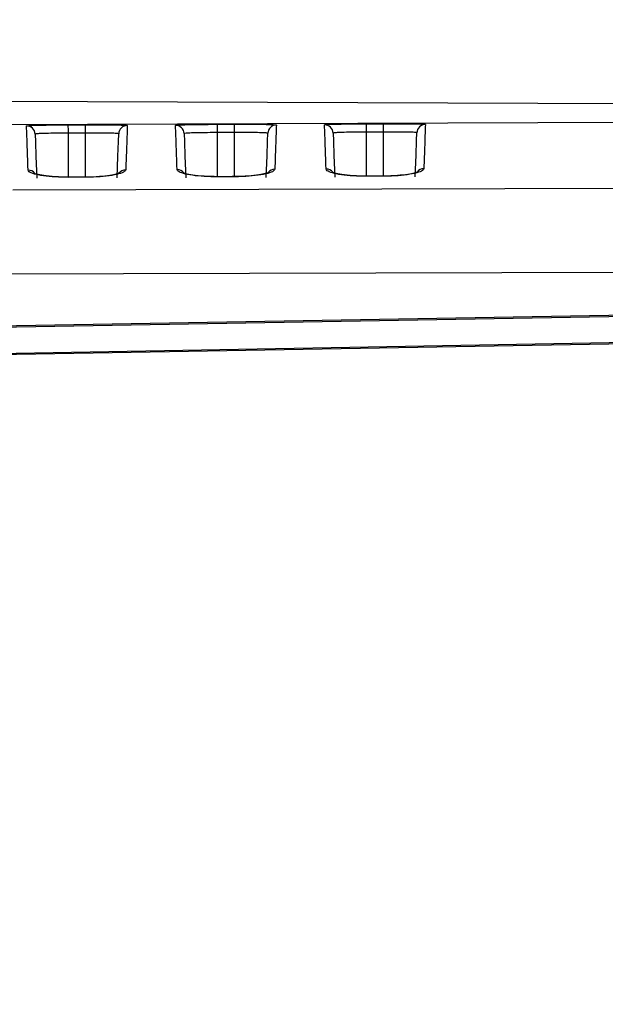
# Model space of a CAD drawing. Header units: millimetres. Extents: x -8 to 420, y 0 to 297.
# Tile 29 of 77: x 126 to 136, y 203 to 220. Entities that reach past the tile are written whole.
import ezdxf

# ---------------------------------------------------------------- set-up
doc = ezdxf.new("R2010")
doc.units = ezdxf.units.MM
doc.layers.add('10', color=7, linetype='Continuous')
doc.layers.add('SLD-0', color=7, linetype='Continuous')
doc.styles.add('SLDTEXTSTYLE2', font='TXT', dxfattribs={"width": 0.7})
doc.dimstyles.new('SLDDIMSTYLE2', dxfattribs={"dimtxt": 2.645833, "dimasz": 2.5, "dimexe": 0, "dimexo": 0.0625, "dimgap": 0.661458, "dimtad": 2, "dimlfac": 2, "dimrnd": 1e-09, "dimzin": 12, "dimdsep": 46, "dimtxsty": 'SLDTEXTSTYLE2', "dimblk1": 'NONE', "dimblk2": 'NONE', "dimsah": 1, "dimcen": 0.09, "dimadec": 0, "dimazin": 3, "dimtfac": 1, "dimtofl": 0, "dimtmove": 0, "dimatfit": 3, "dimldrblk": 'NONE', "dimfxl": 1, "dimfrac": 2, "dimtolj": 1, "dimtzin": 12, "dimarcsym": 0})
doc.dimstyles.new('SLDDIMSTYLE3', dxfattribs={"dimtxt": 2.645833, "dimasz": 2.5, "dimexe": 0, "dimexo": 0.0625, "dimgap": 0.661458, "dimtad": 2, "dimdec": 0, "dimlfac": 2, "dimrnd": 1e-09, "dimzin": 12, "dimdsep": 46, "dimtxsty": 'SLDTEXTSTYLE2', "dimblk1": 'NONE', "dimblk2": 'NONE', "dimsah": 1, "dimcen": 0.09, "dimadec": 0, "dimazin": 3, "dimtfac": 1, "dimtofl": 0, "dimtmove": 0, "dimatfit": 3, "dimldrblk": 'NONE', "dimfxl": 1, "dimfrac": 2, "dimtolj": 1, "dimtzin": 12, "dimarcsym": 0})

# ---------------------------------------------------------------- blocks, each defined once
blk = doc.blocks.new('_D_3')
at = {"layer": '10'}
for p, q in [((183.859, 218.383), (86.353, 218.724)), ((88.079, 140.29), (88.353, 218.717)), ((183.859, 139.956), (86.079, 140.297))]:
    blk.add_line(p, q, dxfattribs=at)
for points in [[(88.353, 218.717), (88.044, 216.218), (88.644, 216.216)], [(88.079, 140.29), (88.387, 142.789), (87.787, 142.791)]]:
    blk.add_solid(points, dxfattribs=at)
at = {"layer": '10', "insert": (84.797, 177.186), "char_height": 2.6458, "attachment_point": 1, "rotation": 89.8, "style": 'SLDTEXTSTYLE2'}
blk.add_mtext('156.85', dxfattribs=at)
blk = doc.blocks.new('_NONE')
blk = doc.blocks.new('_D_4')
at = {"layer": '10'}
for p, q in [((104.807, 176.467), (104.807, 235.725)), ((187.307, 223.131), (187.307, 235.725)), ((187.307, 233.725), (104.807, 233.725))]:
    blk.add_line(p, q, dxfattribs=at)
for points in [[(104.807, 233.725), (107.307, 233.425), (107.307, 234.025)], [(187.307, 233.725), (184.807, 234.025), (184.807, 233.425)]]:
    blk.add_solid(points, dxfattribs=at)
at = {"layer": '10', "insert": (145.043, 237.135), "char_height": 2.6458, "attachment_point": 1, "style": 'SLDTEXTSTYLE2'}
blk.add_mtext('165', dxfattribs=at)

msp = doc.modelspace()

# ---------------------------------------------------------------- linework, layer by layer
at = {"layer": 'SLD-0', "color": 179, "linetype": 'Continuous', "lineweight": 25}
for p, q in [((137.129, 218.2203), (113.6085, 218.1382)), ((127.0265, 218.1793), (127.3265, 218.1804)), ((127.0265, 218.1762), (127.0265, 218.1793)), ((127.0266, 218.1678), (127.0265, 218.1762)), ((127.0266, 218.1544), (127.0266, 218.1678)), ((127.0267, 218.1365), (127.0266, 218.1544)), ((127.0268, 218.1147), (127.0267, 218.1365)), ((127.0269, 218.0898), (127.0268, 218.1147)), ((127.0269, 218.0628), (127.0269, 218.0898)), ((127.027, 218.0346), (127.0269, 218.0628)), ((127.3265, 218.1772), (127.3265, 218.1804)), ((127.3266, 218.1688), (127.3265, 218.1772)), ((127.3266, 218.1554), (127.3266, 218.1688)), ((127.3267, 218.1375), (127.3266, 218.1554)), ((127.3268, 218.1157), (127.3267, 218.1375)), ((127.3269, 218.0909), (127.3268, 218.1157)), ((127.327, 218.0639), (127.3269, 218.0909)), ((127.327, 218.0356), (127.327, 218.0639)), ((129.6265, 218.1884), (129.9265, 218.1895)), ((129.6265, 218.1853), (129.6265, 218.1884)), ((129.6266, 218.1769), (129.6265, 218.1853)), ((129.6266, 218.1635), (129.6266, 218.1769)), ((129.6267, 218.1455), (129.6266, 218.1635)), ((129.6268, 218.1238), (129.6267, 218.1455)), ((129.6269, 218.0989), (129.6268, 218.1238)), ((129.6269, 218.0719), (129.6269, 218.0989)), ((129.627, 218.0437), (129.6269, 218.0719)), ((129.9265, 218.1863), (129.9265, 218.1895)), ((129.9266, 218.1779), (129.9265, 218.1863)), ((129.9266, 218.1645), (129.9266, 218.1779)), ((129.9267, 218.1466), (129.9266, 218.1645)), ((129.9268, 218.1248), (129.9267, 218.1466)), ((129.9269, 218.1), (129.9268, 218.1248)), ((129.9269, 218.0729), (129.9269, 218.1)), ((129.927, 218.0447), (129.9269, 218.0729)), ((132.2265, 218.1975), (132.5265, 218.1985)), ((132.2265, 218.1944), (132.2265, 218.1975)), ((132.2266, 218.1859), (132.2265, 218.1944)), ((132.2266, 218.1725), (132.2266, 218.1859)), ((132.2267, 218.1546), (132.2266, 218.1725)), ((132.2268, 218.1329), (132.2267, 218.1546)), ((132.2269, 218.108), (132.2268, 218.1329)), ((132.2269, 218.081), (132.2269, 218.108)), ((132.227, 218.0527), (132.2269, 218.081)), ((132.5265, 218.1954), (132.5265, 218.1985)), ((132.5266, 218.187), (132.5265, 218.1954)), ((132.5266, 218.1736), (132.5266, 218.187)), ((132.5267, 218.1557), (132.5266, 218.1736)), ((132.5268, 218.1339), (132.5267, 218.1557)), ((132.5269, 218.1091), (132.5268, 218.1339)), ((132.5269, 218.082), (132.5269, 218.1091)), ((132.527, 218.0538), (132.5269, 218.082)), ((126.4479, 218.0161), (126.4526, 217.8819)), ((127.327, 218.0356), (127.027, 218.0346)), ((127.8928, 217.6312), (127.9018, 217.888)), ((127.9018, 217.888), (127.9064, 218.0223)), ((129.0476, 218.0252), (129.0522, 217.891)), ((129.0522, 217.891), (129.0612, 217.6343)), ((129.927, 218.0447), (129.627, 218.0437)), ((130.4931, 217.6403), (130.5021, 217.8971)), ((130.5021, 217.8971), (130.5068, 218.0314)), ((131.6472, 218.0343), (131.6519, 217.9001)), ((131.6519, 217.9001), (131.6609, 217.6434)), ((132.527, 218.0538), (132.227, 218.0527)), ((133.0934, 217.6495), (133.1024, 217.9062)), ((133.1024, 217.9062), (133.1071, 218.0404)), ((126.4526, 217.8819), (126.4615, 217.6251)), ((126.4615, 217.6251), (126.4748, 217.2464)), ((127.8796, 217.2524), (127.8928, 217.6312)), ((129.0612, 217.6343), (129.0744, 217.2556)), ((130.4799, 217.2616), (130.4931, 217.6403)), ((131.6609, 217.6434), (131.6741, 217.2648)), ((133.0802, 217.2708), (133.0934, 217.6495)), ((127.1165, 217.266), (127.0265, 217.2657)), ((127.0265, 217.2631), (127.0265, 217.2657)), ((127.3265, 217.2641), (127.0265, 217.2631)), ((127.3265, 217.2668), (127.1165, 217.266)), ((127.3265, 217.2641), (127.3265, 217.2668)), ((129.7165, 217.2752), (129.6265, 217.2749)), ((129.6265, 217.2723), (129.6265, 217.2749)), ((129.9265, 217.2733), (129.6265, 217.2723)), ((129.9265, 217.276), (129.7165, 217.2752)), ((129.9265, 217.2733), (129.9265, 217.276)), ((132.3165, 217.2844), (132.2265, 217.2841)), ((132.2265, 217.2814), (132.2265, 217.2841)), ((132.5265, 217.2825), (132.2265, 217.2814)), ((132.5265, 217.2851), (132.3165, 217.2844)), ((132.5265, 217.2825), (132.5265, 217.2851)), ((126.0583, 217.0439), (152.4754, 217.1181)), ((152.5909, 215.6515), (113.6085, 215.5413)), ((152.6356, 215.1408), (113.6085, 214.4515)), ((152.6741, 215.1196), (113.5866, 214.4293)), ((152.5162, 214.6387), (111.1202, 213.9076)), ((152.6741, 214.6633), (111.1211, 213.9295))]:
    msp.add_line(p, q, dxfattribs=at)
at = {"layer": 'SLD-0', "color": 8, "linetype": 'Continuous', "lineweight": 25}
for p, q in [((127.027, 217.2661), (127.027, 218.0346)), ((127.327, 217.2672), (127.327, 218.0356)), ((129.627, 217.2753), (129.627, 218.0437)), ((129.927, 217.2763), (129.927, 218.0447)), ((132.227, 217.2844), (132.227, 218.0527)), ((132.527, 217.2855), (132.527, 218.0538))]:
    msp.add_line(p, q, dxfattribs=at)
at = {"layer": 'SLD-0', "color": 179, "linetype": 'Continuous', "lineweight": 25}
for centre, start, end in [((126.298, 218.0109), 2.00939, 90.21564), ((128.0563, 218.017), 90.18636, 177.98916), ((128.8977, 218.02), 2.00939, 90.21493), ((130.6566, 218.0261), 90.18488, 177.98993), ((131.4974, 218.029), 2.0099, 90.21478), ((133.2569, 218.0352), 90.18672, 177.98881)]:
    msp.add_arc(centre, 0.15, start, end, dxfattribs=at)
at = {"layer": 'SLD-0', "color": 8, "linetype": 'Continuous', "lineweight": 25}
for centre, radius, start, end in [((126.3253, 217.2382), 0.1507, 38.93696, 90.37706), ((128.0289, 217.2444), 0.1505, 89.99489, 141.99443), ((128.925, 217.2474), 0.1507, 38.93961, 90.37285), ((130.6292, 217.2536), 0.1505, 89.994, 141.99681), ((131.5247, 217.2566), 0.1507, 38.93272, 90.37819), ((133.2296, 217.2628), 0.1505, 89.99594, 141.99998)]:
    msp.add_arc(centre, radius, start, end, dxfattribs=at)
for points, knots in [([(126.2974, 218.1608), (126.3054, 218.1631), (126.3213, 218.1677), (126.4472, 218.1728), (126.6224, 218.1763), (126.7685, 218.1776), (126.8365, 218.1782)], [0, 0, 0, 0, 0.25865083, 0.51714995, 0.7753763, 1, 1, 1, 1]), ([(127.9508, 218.176), (127.9859, 218.1746), (128.0459, 218.1722), (128.0529, 218.1685), (128.0558, 218.167)], [0, 0, 0, 0, 0.5859719, 1, 1, 1, 1]), ([(128.8971, 218.1699), (128.9051, 218.1722), (128.921, 218.1768), (129.0469, 218.1819), (129.222, 218.1854), (129.3681, 218.1867), (129.436, 218.1873)], [0, 0, 0, 0, 0.2587989, 0.5174456, 0.7758206, 1, 1, 1, 1]), ([(130.5512, 218.1851), (130.5863, 218.1837), (130.6462, 218.1812), (130.6532, 218.1776), (130.6561, 218.1761)], [0, 0, 0, 0, 0.5856907, 1, 1, 1, 1]), ([(131.4968, 218.179), (131.5048, 218.1813), (131.5206, 218.1858), (131.6467, 218.1909), (131.8217, 218.1945), (131.9677, 218.1958), (132.0354, 218.1963)], [0, 0, 0, 0, 0.2589439, 0.5177362, 0.7762552, 1, 1, 1, 1]), ([(133.1516, 218.1942), (133.1866, 218.1927), (133.2465, 218.1903), (133.2535, 218.1867), (133.2565, 218.1851)], [0, 0, 0, 0, 0.5854158, 1, 1, 1, 1])]:
    msp.add_open_spline(points, degree=3, knots=knots, dxfattribs=at)
at = {"layer": 'SLD-0', "color": 179, "linetype": 'Continuous', "lineweight": 25}
for points, knots in [([(126.3243, 217.3889), (126.3237, 217.406), (126.3207, 217.4919), (126.3137, 217.6952), (126.3051, 217.9397), (126.2996, 218.1), (126.298, 218.145), (126.2974, 218.1608)], [0, 0, 0, 0, 0.0393843, 0.1969313, 0.5124213, 0.8279113, 1, 1, 1, 1]), ([(126.8365, 218.1782), (126.8462, 218.1783), (126.9054, 218.1789), (126.9714, 218.1791), (127.0265, 218.1793)], [0, 0, 0, 0, 0.1638814, 1, 1, 1, 1]), ([(127.3265, 218.1804), (127.409, 218.1806), (127.5739, 218.1809), (127.7858, 218.1795), (127.9166, 218.1779), (127.9489, 218.1761), (127.9508, 218.176)], [0, 0, 0, 0, 0.3262116, 0.6526164, 0.9792796, 1, 1, 1, 1]), ([(128.0558, 218.167), (128.0557, 218.1639), (128.0552, 218.1486), (128.0531, 218.0883), (128.0475, 217.9266), (128.0386, 217.6732), (128.0315, 217.4675), (128.0289, 217.3949)], [0, 0, 0, 0, 0.03938428, 0.19693108, 0.51242079, 0.82791053, 1, 1, 1, 1]), ([(128.924, 217.3981), (128.9234, 217.4152), (128.9204, 217.5011), (128.9133, 217.7043), (128.9048, 217.9488), (128.8992, 218.1091), (128.8977, 218.1541), (128.8971, 218.1699)], [0, 0, 0, 0, 0.03938439, 0.19693183, 0.51242249, 0.82791312, 1, 1, 1, 1]), ([(129.436, 218.1873), (129.4458, 218.1874), (129.5052, 218.188), (129.5714, 218.1882), (129.6265, 218.1884)], [0, 0, 0, 0, 0.1662277, 1, 1, 1, 1]), ([(129.9265, 218.1895), (130.009, 218.1896), (130.174, 218.19), (130.386, 218.1886), (130.5169, 218.187), (130.5492, 218.1852), (130.5512, 218.1851)], [0, 0, 0, 0, 0.3260948, 0.6523857, 0.9789331, 1, 1, 1, 1]), ([(130.6561, 218.1761), (130.656, 218.173), (130.6555, 218.1577), (130.6534, 218.0974), (130.6478, 217.9357), (130.639, 217.6823), (130.6318, 217.4767), (130.6293, 217.4041)], [0, 0, 0, 0, 0.0393844, 0.1969316, 0.512422, 0.8279123, 1, 1, 1, 1]), ([(131.5237, 217.4073), (131.5231, 217.4245), (131.5201, 217.5103), (131.513, 217.7135), (131.5045, 217.9579), (131.4989, 218.1182), (131.4974, 218.1631), (131.4968, 218.179)], [0, 0, 0, 0, 0.0393846, 0.1969324, 0.5124237, 0.827915, 1, 1, 1, 1]), ([(132.0354, 218.1963), (132.0454, 218.1965), (132.105, 218.1971), (132.1714, 218.1973), (132.2265, 218.1975)], [0, 0, 0, 0, 0.1685069, 1, 1, 1, 1]), ([(132.5265, 218.1985), (132.609, 218.1987), (132.7741, 218.1991), (132.9862, 218.1977), (133.1172, 218.1961), (133.1496, 218.1943), (133.1516, 218.1942)], [0, 0, 0, 0, 0.3259822, 0.6521602, 0.9785933, 1, 1, 1, 1]), ([(133.2565, 218.1851), (133.2564, 218.1821), (133.2558, 218.1668), (133.2537, 218.1065), (133.2481, 217.9448), (133.2393, 217.6915), (133.2321, 217.4859), (133.2296, 217.4133)], [0, 0, 0, 0, 0.0393845, 0.1969321, 0.5124232, 0.8279142, 1, 1, 1, 1]), ([(127.027, 218.0346), (126.9842, 218.0343), (126.8764, 218.0337), (126.7134, 218.0317), (126.5665, 218.0281), (126.4668, 218.0229), (126.4542, 218.0184), (126.4479, 218.0161)], [0, 0, 0, 0, 0.1417075, 0.356268, 0.5708257, 0.785413, 1, 1, 1, 1]), ([(127.9064, 218.0223), (127.9037, 218.0238), (127.8967, 218.0275), (127.8272, 218.0319), (127.6961, 218.0349), (127.5225, 218.0361), (127.3922, 218.0358), (127.327, 218.0356)], [0, 0, 0, 0, 0.1418935, 0.35638, 0.5709021, 0.7854519, 1, 1, 1, 1]), ([(129.627, 218.0437), (129.5841, 218.0434), (129.4763, 218.0428), (129.3132, 218.0408), (129.1663, 218.0371), (129.0665, 218.032), (129.0539, 218.0275), (129.0476, 218.0252)], [0, 0, 0, 0, 0.1417066, 0.3562679, 0.5708249, 0.7854125, 1, 1, 1, 1]), ([(130.5068, 218.0314), (130.504, 218.0328), (130.497, 218.0366), (130.4274, 218.041), (130.2963, 218.044), (130.1226, 218.0452), (129.9922, 218.0449), (129.927, 218.0447)], [0, 0, 0, 0, 0.14189275, 0.35637929, 0.57090124, 0.78545078, 1, 1, 1, 1]), ([(132.227, 218.0527), (132.1841, 218.0525), (132.0762, 218.0519), (131.913, 218.0498), (131.766, 218.0462), (131.6662, 218.0411), (131.6536, 218.0366), (131.6472, 218.0343)], [0, 0, 0, 0, 0.1417077, 0.3562683, 0.5708257, 0.7854127, 1, 1, 1, 1]), ([(133.1071, 218.0404), (133.1043, 218.0419), (133.0973, 218.0457), (133.0277, 218.0501), (132.8965, 218.0531), (132.7227, 218.0543), (132.5923, 218.054), (132.527, 218.0538)], [0, 0, 0, 0, 0.14189287, 0.35637943, 0.57090077, 0.78545129, 1, 1, 1, 1]), ([(127.0265, 217.2631), (126.9486, 217.2643), (126.7928, 217.2666), (126.5847, 217.2882), (126.4258, 217.3201), (126.3383, 217.3557), (126.3284, 217.3792), (126.3243, 217.3889)], [0, 0, 0, 0, 0.2106798, 0.4214285, 0.6340722, 0.8503354, 1, 1, 1, 1]), ([(128.0289, 217.3949), (128.0205, 217.3806), (128.0036, 217.3521), (127.8781, 217.3126), (127.6948, 217.2824), (127.4987, 217.2667), (127.373, 217.2648), (127.3265, 217.2641)], [0, 0, 0, 0, 0.2202082, 0.440323, 0.6588855, 0.8739264, 1, 1, 1, 1]), ([(129.6265, 217.2723), (129.5486, 217.2734), (129.3927, 217.2758), (129.1845, 217.2974), (129.0255, 217.3293), (128.938, 217.365), (128.9281, 217.3885), (128.924, 217.3981)], [0, 0, 0, 0, 0.2106814, 0.4214309, 0.6340746, 0.8503389, 1, 1, 1, 1]), ([(130.6293, 217.4041), (130.6208, 217.3898), (130.6039, 217.3613), (130.4783, 217.3218), (130.295, 217.2915), (130.0988, 217.2759), (129.973, 217.274), (129.9265, 217.2733)], [0, 0, 0, 0, 0.2202064, 0.4403196, 0.6588803, 0.8739212, 1, 1, 1, 1]), ([(132.2265, 217.2814), (132.1485, 217.2826), (131.9926, 217.285), (131.7843, 217.3066), (131.6252, 217.3385), (131.5376, 217.3742), (131.5277, 217.3977), (131.5237, 217.4073)], [0, 0, 0, 0, 0.2106828, 0.4214342, 0.6340788, 0.8503427, 1, 1, 1, 1]), ([(133.2296, 217.4133), (133.2211, 217.3991), (133.2042, 217.3705), (133.0786, 217.331), (132.8952, 217.3007), (132.6989, 217.2851), (132.573, 217.2832), (132.5265, 217.2825)], [0, 0, 0, 0, 0.2202041, 0.4403155, 0.6588763, 0.8739168, 1, 1, 1, 1]), ([(127.0266, 217.2659), (126.949, 217.267), (126.7918, 217.2693), (126.5974, 217.2913), (126.4816, 217.3144), (126.4332, 217.3338), (126.4341, 217.3332), (126.4343, 217.3331)], [0, 0, 0, 0, 0.2713818, 0.5494824, 0.7809419, 0.9382337, 1, 1, 1, 1]), ([(127.9217, 217.3399), (127.9219, 217.34), (127.9249, 217.3423), (127.9093, 217.3328), (127.86, 217.3177), (127.7485, 217.294), (127.569, 217.2744), (127.3979, 217.2646), (127.3024, 217.2677), (127.2842, 217.2683)], [0, 0, 0, 0, 0.0041548, 0.1018882, 0.238548, 0.4361129, 0.6759191, 0.9381387, 1, 1, 1, 1]), ([(129.6266, 217.275), (129.5489, 217.2762), (129.3916, 217.2785), (129.1972, 217.3005), (129.0813, 217.3236), (129.0329, 217.343), (129.0338, 217.3425), (129.034, 217.3423)], [0, 0, 0, 0, 0.2713428, 0.5494401, 0.7809127, 0.9382161, 1, 1, 1, 1]), ([(130.522, 217.3491), (130.5222, 217.3492), (130.5252, 217.3516), (130.5096, 217.342), (130.4602, 217.3269), (130.3486, 217.3031), (130.169, 217.2836), (129.9978, 217.2738), (129.9023, 217.2769), (129.8841, 217.2775)], [0, 0, 0, 0, 0.0041988, 0.1019356, 0.2386153, 0.4362037, 0.6760187, 0.9382268, 1, 1, 1, 1]), ([(132.2266, 217.2842), (132.1489, 217.2854), (131.9915, 217.2876), (131.797, 217.3097), (131.681, 217.3328), (131.6326, 217.3522), (131.6335, 217.3517), (131.6337, 217.3515)], [0, 0, 0, 0, 0.2713059, 0.5493971, 0.7808852, 0.9381984, 1, 1, 1, 1]), ([(133.1224, 217.3583), (133.1225, 217.3584), (133.1255, 217.3608), (133.1099, 217.3512), (133.0605, 217.3361), (132.9488, 217.3123), (132.769, 217.2928), (132.5977, 217.283), (132.5022, 217.2861), (132.484, 217.2867)], [0, 0, 0, 0, 0.0042428, 0.1019831, 0.238682, 0.4362945, 0.6761151, 0.9383136, 1, 1, 1, 1])]:
    msp.add_open_spline(points, degree=3, knots=knots, dxfattribs=at)

# ---------------------------------------------------------------- dimensions: what is measured, and where the dimension line sits
at = {"layer": '10'}
dim = msp.add_linear_dim(base=(187.3073, 233.7247), p1=(104.8073, 176.4669), p2=(187.3073, 223.131), dimstyle='SLDDIMSTYLE3', dxfattribs=at)
dim.commit()
dim.dimension.update_dxf_attribs({"geometry": '_D_4', "text_midpoint": (146.8947, 233.7247), "dimtype": 160})
dim = msp.add_linear_dim(base=(88.0787, 140.2901), p1=(183.8585, 218.3834), p2=(183.8585, 139.9557), angle=89.8, dimstyle='SLDDIMSTYLE2', dxfattribs=at)
dim.commit()
dim.dimension.update_dxf_attribs({"geometry": '_D_3', "text_midpoint": (88.2204, 180.8784), "dimtype": 160})

doc.saveas('drawing.dxf')
